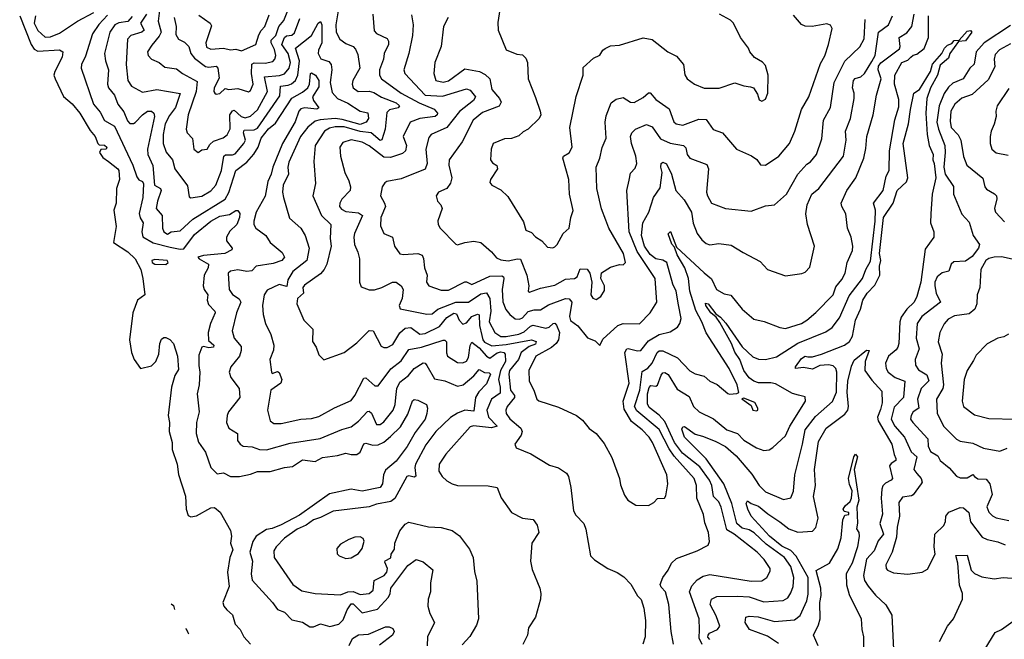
# Model space of a CAD drawing. Extents: x 1468344 to 1613994, y 525695 to 643861.
# Tile 68 of 256: x 1469974 to 1475441, y 630301 to 633744. Entities that reach past the tile are written whole.
import ezdxf

# ---------------------------------------------------------------- set-up
doc = ezdxf.new("R2010")
doc.units = 0

msp = doc.modelspace()

# ---------------------------------------------------------------- linework, layer by layer
at = {"layer": '0CON10XD'}
for points in [[(1471746.2, 633815), (1471728.6, 633715), (1471731.5, 633675), (1471751.1, 633635), (1471785, 633611.5), (1471825, 633595.6), (1471839.3, 633579.3), (1471851.2, 633551.2), (1471861.6, 633475), (1471823.9, 633405), (1471820, 633385), (1471825.4, 633365), (1471853.8, 633345), (1471915, 633347), (1471940.3, 633339.7), (1471983.4, 633313.4), (1472065, 633280.9), (1472082.7, 633265), (1472075.2, 633254.8), (1472027.3, 633242.7), (1472012.3, 633227.7), (1472003.3, 633135), (1471985, 633075.6), (1471975, 633073.2), (1471925, 633115.2), (1471865, 633121.7), (1471775, 633148.9), (1471725, 633149.1), (1471695, 633141.8), (1471665.9, 633125), (1471615.3, 633045), (1471606.9, 632955), (1471616.9, 632833.1), (1471601.5, 632765), (1471649.4, 632655), (1471701.3, 632605), (1471697.4, 632527.4), (1471703.3, 632485), (1471678.8, 632385), (1471664.5, 632355), (1471645, 632332.5), (1471555, 632268.5), (1471546.9, 632255), (1471549.1, 632225), (1471516.9, 632195), (1471513.3, 632165), (1471551.4, 632075), (1471601.2, 632025), (1471600, 631955), (1471620, 631925), (1471635, 631882.5), (1471663, 631853), (1471775, 631895.4), (1471845, 631947.9), (1471915, 632017.1), (1471936.5, 632015), (1471980.2, 631930.2), (1471995, 631921.5), (1472015, 631921.5), (1472045, 631939.6), (1472085, 632004), (1472115, 632029.5), (1472145, 632032.9), (1472195, 631995.6), (1472225, 631999.5), (1472305, 632039.3), (1472345, 632090), (1472385, 632113.6), (1472400, 632110), (1472414.2, 632074.2), (1472435, 632051.5), (1472455, 632060), (1472485, 632093.9), (1472515, 632107.5), (1472524.6, 632104.6), (1472527.2, 632045), (1472540.4, 631989.6), (1472545.4, 631965), (1472555, 631951.3), (1472595, 631931.7), (1472675, 631939.8), (1472815, 631965.2), (1472840.9, 631955), (1472838.3, 631941.7), (1472801.8, 631928.2), (1472757.9, 631895), (1472743, 631855), (1472693, 631795), (1472690.2, 631775), (1472699.6, 631685), (1472720.8, 631655), (1472721, 631645), (1472680.5, 631595), (1472673.2, 631575), (1472674.1, 631555), (1472695.2, 631525.2), (1472757.1, 631475), (1472764, 631455), (1472758, 631435), (1472723.8, 631385), (1472730, 631365), (1472811.2, 631331.2), (1472915, 631269.2), (1472965, 631253.8), (1473010, 631225), (1473021.2, 631205), (1473034.2, 631145), (1473048.1, 631015), (1473061.7, 630991.7), (1473106, 630945), (1473117.7, 630912.3), (1473143.8, 630765), (1473165, 630742.5), (1473238.8, 630695), (1473291.5, 630671.5), (1473327.5, 630647.5), (1473367.3, 630607.3), (1473405, 630543.3), (1473425, 630522.5), (1473439.4, 630475), (1473449.4, 630405), (1473445.8, 630315), (1473433.8, 630275)], [(1472644.3, 633825), (1472628.3, 633728.3), (1472630, 633685), (1472675, 633576), (1472735, 633551.9), (1472765, 633548.8), (1472785, 633530), (1472794.3, 633505), (1472796.9, 633415), (1472838, 633312), (1472864.3, 633235), (1472867.1, 633215), (1472858.8, 633195), (1472798, 633135), (1472769.3, 633120.7), (1472745, 633097.8), (1472705, 633084.2), (1472665, 633081.4), (1472602, 633055), (1472592.5, 633025), (1472588.9, 632965), (1472598.6, 632948.6), (1472623, 632933), (1472627.5, 632915), (1472588.1, 632855), (1472585, 632840), (1472595, 632824), (1472645, 632798.8), (1472685, 632762), (1472771.3, 632621.3), (1472784.3, 632574.3), (1472815, 632561.2), (1472837.5, 632537.5), (1472872.5, 632515), (1472905, 632480), (1472934, 632476)], [(1469974.1, 633765), (1470037.8, 633605), (1470055, 633580.5), (1470075, 633568.1), (1470195.5, 633575.5), (1470214, 633565), (1470210.5, 633535), (1470168.5, 633455), (1470164.5, 633435), (1470170.5, 633415), (1470216.9, 633316.9), (1470265, 633275.5), (1470307.9, 633225), (1470365, 633128.5), (1470393.8, 633095), (1470407.8, 633055), (1470415, 633047.8), (1470445, 633046.1), (1470457.5, 633035), (1470455, 633024.4), (1470425, 633021.9), (1470417.1, 633005), (1470435, 632978.6), (1470467.1, 632955)], [(1470061.1, 633765), (1470054.8, 633725), (1470074.3, 633684.3), (1470115, 633646.9), (1470145, 633647.7), (1470195, 633669.6), (1470295, 633734.8), (1470385, 633783.6)], [(1470461, 633769), (1470413.9, 633716.1), (1470378.5, 633665), (1470338.7, 633541.3), (1470316.6, 633495), (1470316, 633475), (1470383.4, 633275), (1470420.5, 633230.5), (1470445, 633183.6), (1470501.3, 633151.3), (1470603.1, 632935), (1470625, 632871.2), (1470635, 632853.8), (1470655, 632843.8), (1470660.9, 632830.9), (1470657.4, 632755), (1470637.1, 632667.1), (1470642.3, 632642.3), (1470659.2, 632615), (1470652.1, 632565), (1470657, 632537), (1470715, 632504.4), (1470809.9, 632480.1), (1470865, 632468.5), (1470885, 632470.9), (1470945, 632550.5), (1471035, 632624.7), (1471085, 632652.8), (1471138.2, 632661.8), (1471175, 632683.3), (1471185, 632683.3), (1471196.1, 632666.1), (1471195, 632643.8), (1471179.1, 632605), (1471140.5, 632569.5), (1471121.5, 632535), (1471121.4, 632515), (1471153.8, 632475), (1471151.2, 632465), (1471113.3, 632445), (1470995, 632434.1), (1470963.8, 632425), (1470970.8, 632415), (1471022.7, 632385), (1471020.8, 632365), (1470997.5, 632325), (1470993.5, 632265), (1470998.9, 632245), (1471018.7, 632215), (1471015.8, 632185), (1471021.7, 632161.7), (1471057.3, 632125), (1471060, 632115), (1471033.4, 632055), (1471020.3, 632005), (1471021.4, 631961.4), (1471052.5, 631935), (1471049.5, 631925), (1471025, 631919.8), (1470995, 631927.9), (1470985, 631924.3), (1470969.2, 631880.7), (1470968, 631822)], [(1470598.7, 633761.3), (1470575, 633733.2), (1470525, 633725.8), (1470503.1, 633715), (1470474.3, 633675), (1470444.2, 633555), (1470449.8, 633515), (1470467.6, 633465), (1470461.6, 633385), (1470467.8, 633365), (1470500, 633325), (1470519.4, 633275), (1470551.9, 633231.9), (1470572.2, 633182.2), (1470585, 633167.8), (1470605, 633166.5), (1470615, 633172.2), (1470655, 633215.4), (1470684.2, 633235), (1470705, 633234.6), (1470719.6, 633225), (1470721.6, 633205), (1470683.9, 633025), (1470685.2, 632995), (1470713.5, 632933.5), (1470723, 632825), (1470756.2, 632806.2), (1470760.4, 632795), (1470738.6, 632735), (1470731.5, 632695), (1470765.8, 632655), (1470766.1, 632586.1), (1470773.5, 632565), (1470795, 632552.5), (1470815.9, 632565.9), (1470865, 632570.5), (1470934.6, 632635.4), (1471115, 632745.8), (1471135, 632783.5), (1471174.2, 632905.8), (1471235, 632952.9), (1471273.1, 632996.9), (1471297.6, 633035), (1471314.8, 633085), (1471355, 633136.4), (1471395, 633169.7), (1471485, 633307.5), (1471545, 633340.8), (1471573, 633365), (1471583.9, 633385), (1471588.5, 633445), (1471595, 633448.6), (1471615.9, 633435), (1471634.8, 633405), (1471635, 633371.2), (1471600.6, 633315), (1471606, 633295), (1471635.6, 633254.4), (1471623.3, 633246.7), (1471556.6, 633253.4), (1471535, 633248.9), (1471523.7, 633236.3), (1471503, 633177), (1471433.7, 633056.3), (1471378.8, 632925), (1471369.8, 632885), (1471352.3, 632845), (1471336.9, 632763.1), (1471286.3, 632673.7), (1471273.5, 632625), (1471274.2, 632605), (1471284.7, 632585), (1471340, 632545), (1471365.6, 632505), (1471430.8, 632450.8), (1471444.6, 632425), (1471428.8, 632405), (1471381.3, 632388.7), (1471286.2, 632375), (1471262, 632348), (1471234.8, 632345.2), (1471185, 632353.6), (1471145, 632347.1), (1471131.8, 632335), (1471136.4, 632245), (1471155, 632216.9), (1471193, 632193), (1471202.2, 632175), (1471178.4, 632115), (1471153.8, 632015), (1471165.5, 631975), (1471202.9, 631927.1), (1471203.6, 631905), (1471194.5, 631875), (1471146.5, 631815), (1471136.9, 631785), (1471145.6, 631755), (1471191.9, 631695), (1471196.7, 631645), (1471133.6, 631565), (1471125.5, 631545), (1471123.1, 631505), (1471135.5, 631475), (1471182.7, 631445), (1471183.8, 631405), (1471197.5, 631385), (1471215, 631374.5), (1471265, 631370.5), (1471305, 631355.4), (1471345, 631353.2), (1471475, 631391.8), (1471642.4, 631417.6), (1471762.4, 631467.6), (1471815, 631481.3), (1471855, 631513.1), (1471905, 631566.5), (1471915, 631567.8), (1471928, 631558), (1471954.2, 631494.2), (1471975, 631493.8), (1471995, 631508.8), (1472048.1, 631575), (1472059.5, 631605), (1472061.6, 631645), (1472068.3, 631695), (1472085, 631729.1), (1472133.4, 631766.6), (1472165, 631805.3), (1472215, 631837.3), (1472225, 631835.6), (1472235, 631821.5), (1472277.6, 631747.6), (1472335, 631736.5), (1472405, 631707.5), (1472435.6, 631714.4), (1472495.9, 631764.1), (1472525, 631800.8), (1472555, 631783.2), (1472581.4, 631781.4), (1472588.1, 631775), (1472565, 631720.9), (1472523.5, 631676.5), (1472504.5, 631645), (1472495, 631569.6), (1472445, 631573.6), (1472405, 631557.8), (1472366.4, 631533.6), (1472284.9, 631455.1), (1472228.6, 631381.4), (1472172, 631275), (1472167.9, 631255), (1472172.6, 631207.4), (1472165, 631201.8), (1472135, 631209.1), (1472124.2, 631205.7), (1472078.8, 631125), (1472056.4, 631083.6), (1472035, 631067.3), (1471955, 631052.4), (1471915, 631036.8), (1471715, 631012.3), (1471645, 630977.2), (1471605, 630965.3), (1471565, 630935.3), (1471515, 630913.1), (1471445, 630863.5), (1471397.8, 630815), (1471385, 630792.5), (1471387.8, 630755), (1471490, 630605), (1471540.5, 630570.5), (1471615, 630556.2), (1471755, 630548.8), (1471795.7, 630564.3), (1471825, 630567.6), (1471865, 630550.8), (1471915, 630555.4), (1471936.2, 630575), (1471941.3, 630628.7), (1471998.2, 630655), (1472012.9, 630675), (1472016.7, 630695), (1472001.1, 630728.9), (1472002.9, 630737.1), (1472035.5, 630754.5), (1472036.2, 630775), (1472055, 630801.9), (1472057.2, 630835), (1472085.4, 630904.6), (1472115, 630940.8), (1472135, 630951.9), (1472244.3, 630925.7), (1472315, 630921.8), (1472375, 630906.2), (1472416.5, 630876.5), (1472471.6, 630801.6), (1472492.3, 630755), (1472498.7, 630678.7), (1472512.2, 630625), (1472520.8, 630415), (1472510.4, 630379.6), (1472473.5, 630316.5), (1472430.2, 630269.8)], [(1470678.9, 633775), (1470645.2, 633725), (1470664.7, 633685), (1470651.5, 633675), (1470590.6, 633655), (1470573.2, 633635), (1470565.2, 633495), (1470574, 633405), (1470594.2, 633374.3), (1470655, 633340.8), (1470735.6, 633355.6), (1470865.5, 633334.5), (1470839.3, 633255), (1470805, 633211.8), (1470781.7, 633165), (1470770.9, 633105), (1470770.5, 633055), (1470787.3, 633007.3), (1470821.8, 632965), (1470835, 632914.2), (1470905, 632821.2), (1470915, 632758.8), (1470925, 632754.4), (1470985, 632762.8), (1471035, 632793.4), (1471063.2, 632825), (1471094.4, 632905), (1471107.3, 632985), (1471117.6, 632992.4), (1471155, 632992.4), (1471170.8, 632999.2), (1471218.6, 633055), (1471227.6, 633075), (1471217.4, 633115), (1471220.6, 633129.4), (1471275, 633131.4), (1471295, 633140.5), (1471419.2, 633320.8), (1471421.8, 633375), (1471465, 633379.9), (1471482.4, 633387.6), (1471505, 633406.6), (1471517.8, 633435), (1471526.8, 633515), (1471506.2, 633585), (1471594.4, 633655.6), (1471631.8, 633725), (1471645, 633732.9), (1471651.2, 633715), (1471651.8, 633615), (1471632.9, 633575), (1471630.3, 633555), (1471645.2, 633525.3), (1471690.9, 633510.9), (1471704, 633495), (1471706.4, 633465), (1471698.1, 633395), (1471709.1, 633339.1), (1471739.4, 633305), (1471795, 633280.7), (1471865, 633235.4), (1471906.8, 633226.8), (1471910.8, 633195), (1471898.6, 633175), (1471865, 633162.2), (1471765, 633189.7), (1471725.4, 633194.6), (1471642.5, 633187.5), (1471615, 633179), (1471574.1, 633145.9), (1471533.7, 633095), (1471468.7, 632951.3), (1471462.4, 632925), (1471466.7, 632885), (1471436.6, 632825), (1471432.9, 632785), (1471438, 632755), (1471471.7, 632641.7), (1471534.5, 632585), (1471559.5, 632545), (1471581.1, 632475), (1471568.9, 632405), (1471490.5, 632345), (1471462.1, 632297.9), (1471458, 632262), (1471415, 632271.7), (1471348.4, 632241.6), (1471330.5, 632215), (1471322.3, 632155), (1471325.5, 632105), (1471338.2, 632055), (1471368.9, 631995), (1471384.7, 631934.7), (1471383, 631907), (1471363.7, 631855), (1471372.5, 631785), (1471375, 631778.8), (1471405, 631790), (1471414.1, 631784.1), (1471430, 631745), (1471424.3, 631725), (1471368.2, 631685), (1471350.2, 631575), (1471363.9, 631515), (1471385, 631500.8), (1471425, 631500.9), (1471535, 631524.6), (1471595, 631528.2), (1471635, 631538.2), (1471722.3, 631587.7), (1471815, 631628.1), (1471835.5, 631655), (1471885, 631751.2), (1471895, 631754.2), (1471945, 631709.5), (1471965, 631709.5), (1472035, 631804.7), (1472091.4, 631848.6), (1472135, 631910.9), (1472205, 631924.5), (1472325, 631962.7), (1472335, 631962.5), (1472343.9, 631953.9), (1472343.6, 631893.6), (1472349.1, 631875), (1472405, 631838.2), (1472435, 631837.5), (1472455, 631845.6), (1472465, 631867.5), (1472475, 631932.9), (1472485, 631951.5), (1472525, 631919.7), (1472565, 631874.7), (1472585, 631864), (1472625, 631892.6), (1472645, 631898.7), (1472662.3, 631895), (1472670.2, 631885), (1472671.1, 631845), (1472643.3, 631795), (1472631.9, 631745), (1472641.7, 631701.7), (1472640.8, 631669.2), (1472593.5, 631635), (1472567.4, 631575), (1472576.1, 631535), (1472625.4, 631485), (1472593.7, 631476.3), (1472493.6, 631486.4), (1472475, 631481.5), (1472339.3, 631330.7), (1472302.5, 631275), (1472300.8, 631235), (1472320, 631205), (1472345, 631182.5), (1472375, 631164.3), (1472405, 631155.7), (1472575, 631154.4), (1472624.2, 631144.2), (1472647.3, 631087.3), (1472704, 631005), (1472765, 630974), (1472825, 630966.2), (1472846.9, 630935), (1472855.6, 630895), (1472817.1, 630835), (1472810.4, 630735), (1472819.1, 630689.1), (1472862.2, 630585), (1472867.8, 630555), (1472865.6, 630525), (1472838, 630425), (1472798.8, 630365), (1472793.8, 630325), (1472768.3, 630271.7)], [(1470749.5, 633795), (1470743.1, 633735), (1470759, 633675), (1470748, 633652), (1470707.2, 633602.8), (1470683.4, 633565), (1470687.2, 633545), (1470705, 633524.7), (1470748.8, 633505), (1470779.2, 633479.2), (1470845, 633470.4), (1470877.1, 633445), (1470960, 633400), (1470954.5, 633345), (1470910, 633215), (1470897.9, 633135), (1470903.1, 633115), (1470933.8, 633083.8), (1470940.6, 633025), (1470965, 633005.6), (1470985, 633020.5), (1471015, 633023.8), (1471030.1, 633049.9), (1471050.8, 633069.2), (1471103.3, 633086.7), (1471126.1, 633103.9), (1471141.9, 633138.1), (1471141, 633215), (1471155, 633237.1), (1471165, 633241.8), (1471203.8, 633205), (1471225, 633199.3), (1471255, 633207.4), (1471295, 633243.1), (1471350.4, 633345), (1471333.8, 633426.2), (1471417.1, 633432.9), (1471445, 633442.3), (1471470.2, 633475), (1471477.2, 633505), (1471465.1, 633555), (1471428.7, 633605), (1471443.6, 633645), (1471455, 633653.7), (1471485, 633657.5), (1471499.7, 633670.3), (1471529.4, 633750.6)], [(1470831.7, 633755), (1470841.9, 633705), (1470841, 633661), (1470855, 633636.4), (1470888.8, 633618.8), (1470912.5, 633595), (1470924.1, 633555), (1470945, 633530.4), (1471005, 633483.9), (1471025, 633480), (1471065, 633485.3), (1471073.8, 633475), (1471081.2, 633418.8), (1471054.4, 633364.4), (1471052.5, 633345), (1471058, 633335), (1471065, 633330.6), (1471085, 633333.6), (1471115, 633360.6), (1471135.7, 633355.7), (1471185, 633361), (1471245, 633343.1), (1471255, 633349.4), (1471269.4, 633385), (1471260.6, 633445), (1471263.2, 633496.8), (1471275, 633504.8), (1471337.5, 633502.5), (1471378.7, 633511.3), (1471390.3, 633525), (1471395.7, 633544.3), (1471388.6, 633578.6), (1471370.7, 633615), (1471370.9, 633629.1), (1471395.9, 633655), (1471413.5, 633706.5), (1471440.4, 633739.6), (1471462.6, 633795)], [(1470968.1, 633768.1), (1471032.5, 633725), (1471039.3, 633709.3), (1471007.7, 633615), (1471011.3, 633591.3), (1471035, 633579.3), (1471105, 633585.7), (1471145, 633576.7), (1471175, 633580), (1471205, 633570), (1471284.8, 633605.3), (1471301, 633659), (1471315, 633683.4), (1471334.4, 633705.6), (1471359.2, 633770.8)], [(1471935.5, 633775), (1471941.5, 633681.5), (1471955, 633666.4), (1472015, 633640), (1472022.5, 633625), (1472022.1, 633605), (1471996.9, 633555), (1471993.8, 633525), (1471971.1, 633465), (1471971.2, 633435), (1471982.8, 633415), (1472092, 633335), (1472191.5, 633281.5), (1472276, 633246), (1472294.5, 633225), (1472292.7, 633215), (1472280.8, 633205), (1472195, 633195.2), (1472141.8, 633175), (1472102.4, 633095), (1472121, 633045), (1472115.7, 633014.3), (1472099.8, 633000.2), (1472032.3, 632977.7), (1471995, 632979.2), (1471915, 633043), (1471875, 633062.5), (1471814.3, 633075.7), (1471768.1, 633061.9), (1471750.8, 633035), (1471754.6, 632985), (1471778.8, 632895), (1471800.8, 632849.2), (1471810.8, 632815), (1471808.8, 632795), (1471763.2, 632746.8), (1471751.8, 632725), (1471750.4, 632705), (1471760.8, 632690.8), (1471785, 632677.4), (1471855, 632670.7), (1471876.9, 632655), (1471833.3, 632555), (1471830, 632535), (1471833.1, 632495), (1471852.2, 632452.2), (1471860, 632415), (1471860.8, 632285), (1471870.3, 632260.3), (1471915, 632242.5), (1471943.2, 632243.2), (1471985, 632256.2), (1472044, 632286), (1472065, 632285.4), (1472091.8, 632265), (1472102.7, 632245), (1472097.1, 632195), (1472081.8, 632155), (1472087, 632137), (1472235, 632107.9), (1472265, 632110), (1472295.4, 632134.6), (1472395, 632175.1), (1472465, 632175.2), (1472535, 632219.7), (1472565, 632226.9), (1472585.2, 632195), (1472590.6, 632125), (1472579.7, 632065), (1472612.9, 632005), (1472645, 631984), (1472675, 631982.8), (1472745, 631997.4), (1472775, 632009.6), (1472809.3, 632040.7), (1472825, 632046.8), (1472895, 632030), (1472914.4, 632035.6), (1472935, 632055.5), (1472945, 632057.5), (1472955, 632045.6), (1472971.2, 632005), (1472964.8, 631965), (1472952.6, 631945), (1472926.9, 631923.1), (1472840.4, 631875), (1472800.6, 631795), (1472802.9, 631735), (1472829.4, 631685), (1472845.7, 631635.7), (1472855.7, 631625.7), (1472965, 631590), (1473065, 631544.3), (1473098.9, 631518.9), (1473135, 631472), (1473175, 631444), (1473219.5, 631389.5), (1473261.9, 631311.9), (1473304.3, 631195), (1473308.9, 631158.9)], [(1472150, 633770), (1472158, 633715), (1472154.2, 633655.8), (1472134.1, 633555.9), (1472107.5, 633465), (1472112.5, 633445), (1472225, 633324.6), (1472320.8, 633319.2), (1472455, 633360), (1472475, 633351.8), (1472504.5, 633315), (1472493.5, 633295), (1472415, 633234), (1472345, 633144), (1472259.2, 633105), (1472245, 633090), (1472229.3, 633025), (1472236.9, 632945), (1472226, 632914), (1472091.2, 632858.8), (1472013.3, 632845), (1472001.8, 632838.2), (1471987.1, 632815), (1471976.9, 632765), (1472000, 632725), (1472004.5, 632705), (1471979.3, 632645), (1471977.8, 632597.8), (1471995.5, 632555), (1472044.6, 632534.6), (1472055.7, 632485), (1472085, 632442.9), (1472105, 632438.9), (1472185, 632445.4), (1472208.1, 632435), (1472216.9, 632416.9), (1472221.7, 632365), (1472236, 632325), (1472233.1, 632285), (1472244.7, 632264.7), (1472315, 632241.2), (1472355, 632240.7), (1472445, 632286.4), (1472455, 632287.5), (1472485, 632272.9), (1472585, 632318.9), (1472650.5, 632320.5), (1472659.5, 632315), (1472662, 632305), (1472652.1, 632245), (1472655.7, 632175.7), (1472673.1, 632133.1), (1472695, 632106.5), (1472725, 632082.3), (1472749.3, 632080.7), (1472765, 632087.9), (1472796.9, 632123.1), (1472831.1, 632131.1), (1472865, 632131.2), (1472909.9, 632160.1), (1473004, 632194), (1473025, 632192.8), (1473039.3, 632175), (1473027.2, 632095), (1473032.9, 632072.9), (1473072.8, 632042.8), (1473125.7, 631975.7), (1473169.7, 631959.7), (1473195, 631933.3), (1473211.5, 631968.5), (1473295.2, 632044.8), (1473324.2, 632055.7), (1473415, 632053.8), (1473474.4, 632115), (1473512, 632175), (1473501.9, 632305), (1473403.1, 632455), (1473357.1, 632565), (1473344.6, 632795), (1473358, 632852), (1473365, 632891.2), (1473391.8, 632918.2), (1473400.4, 632945), (1473395.3, 632985), (1473370, 633055), (1473364.6, 633095.4), (1473373.1, 633115), (1473392.5, 633135), (1473455, 633161.1), (1473485, 633148.6), (1473532.1, 633082.1), (1473585, 633056.8), (1473658.8, 633045), (1473672.4, 633032.4), (1473679.2, 632995), (1473693.8, 632975), (1473788.9, 632938.9), (1473799.2, 632915), (1473787.5, 632785), (1473792.2, 632765), (1473815, 632724.3), (1473892.5, 632695), (1474035, 632680.6), (1474115, 632708.6), (1474165, 632715.7), (1474230.5, 632775), (1474295, 632885.6), (1474345, 632940.5), (1474365, 632953.5)], [(1472353.5, 633755), (1472327.5, 633705), (1472314.2, 633594.2), (1472279.1, 633505), (1472273.5, 633445), (1472285.4, 633405.4), (1472325, 633395.9), (1472355, 633403.4), (1472445, 633471.1), (1472526.4, 633456.4), (1472559.1, 633439.1), (1472583.6, 633415), (1472595.3, 633355), (1472638.7, 633305), (1472646.4, 633285), (1472636.8, 633263.2), (1472542.8, 633227.2), (1472490.9, 633185), (1472431.2, 633065), (1472358.5, 632965), (1472356.7, 632935), (1472373.6, 632865), (1472366.4, 632835), (1472345, 632805.7), (1472299.2, 632785), (1472286.9, 632765), (1472292.9, 632735), (1472312, 632715), (1472320, 632695), (1472295.7, 632625.7), (1472297.5, 632605), (1472308.6, 632585), (1472395, 632496), (1472405, 632492), (1472446, 632506), (1472495, 632513.5), (1472535, 632505.5), (1472594.1, 632454.1), (1472620.5, 632420.5), (1472645, 632408.9), (1472686.6, 632403.4), (1472737.5, 632415), (1472755, 632413.3), (1472790.4, 632325), (1472800, 632265), (1472796.2, 632236.2), (1472805, 632230), (1472865, 632252.5), (1472945, 632268.5), (1473005, 632302.9), (1473055, 632305.5), (1473068.9, 632315), (1473085, 632360), (1473125, 632357.1), (1473139.1, 632335), (1473150.9, 632285), (1473144.7, 632215), (1473156.5, 632196.5), (1473175, 632190), (1473200.5, 632205), (1473221.7, 632238.3), (1473221.2, 632265), (1473201.4, 632305), (1473205, 632336.7), (1473255, 632368.8), (1473305, 632383.8), (1473325, 632380.8), (1473337.8, 632395), (1473326.9, 632445), (1473245.4, 632585), (1473229.1, 632629.1), (1473205, 632693.3), (1473177.9, 632805), (1473174.5, 632925), (1473194.5, 632975), (1473207.3, 633032.7), (1473229.5, 633085), (1473224.1, 633175), (1473230.4, 633209.6), (1473258.3, 633281.7), (1473285, 633301.9), (1473325, 633311.1), (1473365, 633284.6), (1473385, 633283.2), (1473435, 633310.8), (1473465, 633336.9), (1473475, 633337.2), (1473505, 633301.1), (1473579.1, 633249.1), (1473606.4, 633176.4), (1473618, 633165), (1473655, 633158.2), (1473745, 633190.3), (1473785, 633189.7), (1473825, 633134.5), (1473875.3, 633115.3), (1473954.2, 633025), (1474037.6, 632987.6), (1474067.2, 632967.2), (1474087, 632937), (1474115, 632935.6), (1474188.6, 632985), (1474247.3, 633055), (1474277.3, 633125), (1474314.6, 633245), (1474355.5, 633315), (1474419.8, 633500.2), (1474445, 633543.8), (1474465.4, 633605), (1474484.2, 633695), (1474475, 633713.8), (1474455, 633721.2), (1474373.8, 633706.2), (1474335, 633707.9), (1474315, 633716.5), (1474269.5, 633769.5)], [(1472934, 632476), (1472945, 632482), (1472958.8, 632495), (1472991.2, 632555), (1473024, 632585), (1473033.2, 632645), (1473046.3, 632683.7), (1473026.7, 632775), (1473022.2, 632855), (1472989.2, 632975), (1472993.3, 632985), (1473025, 633003.3), (1473041.1, 633035), (1473028.6, 633145), (1473063.4, 633316.6), (1473102.5, 633435), (1473102.4, 633477.6), (1473160.5, 633529.5), (1473194.2, 633545.8), (1473212, 633575), (1473225, 633584), (1473255, 633598), (1473305, 633602.5), (1473435, 633643.8), (1473485, 633633.3), (1473573.3, 633565), (1473620.7, 633540.7), (1473660, 633495), (1473667.7, 633437.7), (1473680, 633415), (1473720, 633385), (1473775, 633363.1), (1473857.4, 633362.6), (1473945, 633393.8), (1473995, 633376.2), (1474031.2, 633371.2), (1474047.5, 633365), (1474069.5, 633329.5), (1474079.3, 633299.3), (1474095, 633291.2), (1474115, 633302.5), (1474128, 633335), (1474128.8, 633435), (1474115, 633490), (1474098.3, 633508.3), (1474054.1, 633534.1), (1474027.5, 633565), (1474020, 633585), (1473976.7, 633645), (1473937.5, 633725), (1473920.7, 633740.7), (1473860, 633775)], [(1473308.9, 631158.9), (1473332.1, 631102.1), (1473351.2, 631075), (1473395, 631046.7), (1473465, 631043.8), (1473495, 631061.2), (1473515, 631083.3), (1473553.8, 631086.2), (1473560.8, 631099.2), (1473572.2, 631165), (1473566.4, 631215), (1473488.1, 631395), (1473469.3, 631425), (1473430, 631465), (1473370.4, 631510.4), (1473329.6, 631579.6), (1473324.8, 631625), (1473358.4, 631725), (1473334.7, 631895), (1473344.4, 631915), (1473352.4, 631917.6), (1473405, 631903.7), (1473423.5, 631906.5), (1473465, 631959), (1473525, 631995.2), (1473585, 632008.8), (1473625.3, 632034.7), (1473640, 632055), (1473647.2, 632082.8), (1473631.3, 632158.7), (1473618, 632235), (1473600.3, 632275), (1473566.1, 632395), (1473545, 632408.5), (1473505, 632415.9), (1473475, 632438.6), (1473443.1, 632485), (1473425.6, 632544.4), (1473434.1, 632615.9), (1473467.5, 632675), (1473492.9, 632755), (1473530.7, 632809.3), (1473540.3, 632895), (1473532.9, 632925), (1473535, 632945.3), (1473545, 632952.1), (1473565, 632943.6), (1473592.4, 632885), (1473617.8, 632795), (1473663.3, 632743.3), (1473703.8, 632673.8), (1473713.3, 632613.3), (1473735.4, 632555), (1473761.3, 632521.3), (1473785, 632500), (1473805, 632493.1), (1473855, 632500), (1473925, 632490.9), (1473990.8, 632450.8), (1474085, 632400), (1474126.3, 632356.3), (1474225, 632320), (1474317.3, 632332.7), (1474335, 632341.2), (1474360.5, 632369.5), (1474386.7, 632485), (1474348.2, 632605), (1474339.2, 632665), (1474345.8, 632715), (1474371.6, 632775), (1474411.2, 632805), (1474548.2, 632985), (1474562.8, 633075), (1474559.1, 633125), (1474587.2, 633195), (1474607.2, 633305), (1474607.2, 633335), (1474598.5, 633365), (1474603.9, 633406.1), (1474612.8, 633417.2), (1474643.6, 633426.4), (1474665, 633444.6), (1474705, 633511.8), (1474723.3, 633545), (1474742.3, 633675), (1474796.8, 633715), (1474820.8, 633765)], [(1473603.8, 630275), (1473591.2, 630345), (1473577.5, 630495), (1473558.8, 630565), (1473535, 630590), (1473530.8, 630605), (1473544.4, 630645), (1473575, 630685.8), (1473592.9, 630725), (1473620.5, 630749.5), (1473735, 630793.3), (1473796, 630825), (1473804.2, 630845), (1473798.9, 630895), (1473777.8, 630947.8), (1473770, 630995), (1473733.2, 631085), (1473731.8, 631155), (1473718.9, 631195), (1473607.8, 631317.8), (1473579.9, 631359.9), (1473525, 631467.5), (1473401, 631571), (1473388.1, 631595), (1473416.2, 631685), (1473430.5, 631789.5), (1473461.9, 631808.1), (1473485, 631836.3), (1473513.1, 631895), (1473525, 631903.2), (1473545, 631904.7), (1473625.4, 631865), (1473695, 631793.3), (1473725, 631775.5), (1473775, 631762.5), (1473805, 631735.7), (1473846.4, 631716.4), (1473905, 631667.1), (1473915, 631662.9), (1473955, 631666.7), (1473966.7, 631673.3), (1473957.8, 631715), (1473912.3, 631805), (1473785, 632003.5), (1473761.7, 632065), (1473727.9, 632127.9), (1473694.8, 632235), (1473686.6, 632305), (1473667, 632365), (1473625, 632437.9), (1473609.3, 632479.3), (1473595, 632496), (1473575, 632553.3), (1473586.6, 632566.6), (1473620.5, 632480.5), (1473775, 632336.4), (1473814.7, 632304.7), (1473843.3, 632245), (1473885, 632221.1), (1473922.7, 632212.7), (1473985, 632135.7), (1474049.3, 632079.3), (1474107.3, 632067.3), (1474193.6, 632033.6), (1474225, 632027.9), (1474314.2, 632055.8), (1474345, 632074.6), (1474395, 632116), (1474490.7, 632215), (1474505, 632259.5), (1474539.4, 632300.6), (1474557.8, 632335), (1474568.9, 632395), (1474598.4, 632461.6), (1474599.2, 632485), (1474591.1, 632535), (1474569.5, 632585), (1474560.6, 632665), (1474538.6, 632705), (1474534.4, 632725), (1474565.6, 632795), (1474616.5, 632865), (1474661.6, 632975), (1474672.3, 633027.7), (1474676.6, 633095), (1474712.5, 633215), (1474730.4, 633325), (1474757.5, 633415), (1474740.6, 633465), (1474742.9, 633485), (1474755.5, 633504.5), (1474858.2, 633581.8), (1474862, 633595), (1474856.7, 633645), (1474900.1, 633669.9), (1474927.8, 633705), (1474940.5, 633775)], [(1473748.4, 630355), (1473747.2, 630415), (1473693.3, 630565), (1473705, 630597.8), (1473735, 630631.1), (1473768.3, 630651.7), (1473805, 630661.5), (1474035, 630624.2), (1474095, 630626.2), (1474123.1, 630645), (1474140.6, 630679.4), (1474141.5, 630695), (1474107.5, 630745), (1474068.5, 630785), (1473941.3, 630885), (1473899.7, 630909.7), (1473868.7, 631035), (1473855, 631064.7), (1473826.3, 631095), (1473817.2, 631155), (1473804.5, 631185), (1473749.8, 631259.8), (1473653.8, 631335), (1473608.9, 631395), (1473555, 631510.4), (1473525, 631546.6), (1473469.7, 631589.7), (1473459.3, 631609.3), (1473460, 631665), (1473469.1, 631700.9), (1473478.2, 631711.8), (1473505, 631708.4), (1473515, 631712.9), (1473535, 631769.4), (1473545, 631781.5), (1473555, 631783.6), (1473575, 631771.5), (1473625, 631690.4), (1473690.8, 631650.8), (1473714.6, 631595), (1473746.9, 631565), (1473825.7, 631525.7), (1473900.4, 631465), (1473959.2, 631445), (1473995, 631408.5), (1474065, 631364.6), (1474105, 631350.5), (1474135, 631354.5), (1474155, 631366.7), (1474225, 631431.4), (1474250, 631485), (1474336.7, 631625), (1474335, 631648), (1474298.5, 631658.5), (1474265, 631667.5), (1474171, 631721), (1474145, 631726.5), (1474075, 631725.2), (1474049.4, 631735), (1474025, 631753.7), (1473994, 631795), (1473973.1, 631855), (1473945, 631896.4), (1473925.1, 631945.1), (1473861.3, 632061.3), (1473841.7, 632091.7), (1473811.6, 632115), (1473782.6, 632155), (1473781.2, 632168.8), (1473796.3, 632165), (1473839.2, 632109.2), (1473865, 632091.3), (1473895, 632057.8), (1473985, 631926.1), (1474045, 631870.9), (1474075, 631856.8), (1474115, 631856.4), (1474175, 631870.3), (1474294, 631946), (1474450.3, 632009.7), (1474485.6, 632034.4), (1474525, 632086.7), (1474580.1, 632209.9), (1474654.1, 632305), (1474671.8, 632355), (1474697.4, 632402.6), (1474724.4, 632625), (1474724.7, 632684.7), (1474713.8, 632725), (1474768.9, 632795), (1474785.3, 632874.7), (1474801.2, 632905), (1474803.1, 633015), (1474832, 633188), (1474855, 633260), (1474855, 633301.2), (1474831.2, 633385), (1474833, 633435), (1474872.6, 633505), (1474905, 633519.4), (1474920.8, 633535), (1474933.9, 633546.1), (1474955, 633551.9), (1474995, 633583.4), (1475018.9, 633645), (1475019, 633765)], [(1474365, 632953.5), (1474398.5, 632995), (1474427.6, 633082.4), (1474436.8, 633185), (1474475.9, 633255), (1474495.6, 633394.4), (1474555.9, 633514.1), (1474638, 633592), (1474663.2, 633636.8), (1474668, 633745)], [(1475475, 633710.9), (1475328.3, 633615), (1475283.7, 633565), (1475273.1, 633496.9), (1475249.2, 633475), (1475211.9, 633415), (1475155, 633390.2), (1475130.4, 633369.6), (1475107.3, 633332.7), (1475078.6, 633265), (1475066, 633175), (1475075.1, 633135.1), (1475110.2, 633045), (1475112.5, 633005), (1475104.3, 632925), (1475113.1, 632885), (1475157.8, 632817.8), (1475158.4, 632775), (1475205, 632663.8), (1475245, 632619.2), (1475268.5, 632545), (1475302.9, 632495), (1475297.5, 632475), (1475261.8, 632428.2), (1475225, 632402.7), (1475160.8, 632399.3), (1475146.4, 632385), (1475132.7, 632347.3), (1475095, 632337.3), (1475068.2, 632315), (1475055.3, 632285), (1475055.3, 632265), (1475063.1, 632225), (1475085.7, 632175), (1474982.3, 632095), (1474956.9, 632055), (1474951, 631975), (1474968.4, 631915), (1474945.4, 631855), (1474948.2, 631825), (1474965, 631798.8), (1475010.7, 631770.7), (1475022.2, 631737.8), (1474979.5, 631695), (1474958.9, 631635), (1474965.7, 631585), (1474934.7, 631565), (1474922.7, 631545), (1474920.4, 631525), (1474932.2, 631505), (1475015.2, 631415), (1475017.5, 631375), (1475031.1, 631345), (1475071.2, 631321.2), (1475085, 631294.4), (1475135, 631253.8), (1475175, 631207.5), (1475195, 631199.2), (1475235, 631199.2), (1475265, 631216.2), (1475276, 631205), (1475293.5, 631193.5), (1475340, 631190), (1475360, 631165), (1475373.8, 631105), (1475343.5, 631036.5), (1475355, 631007.5), (1475375, 630986.9), (1475395, 630976.5), (1475465, 630961.1)], [(1473835, 631401.8), (1473891.9, 631371.9), (1473951.2, 631321.2), (1474038.7, 631218.7), (1474080.3, 631155), (1474115, 631120.9), (1474215, 631077.1), (1474255, 631088), (1474271.1, 631125), (1474277.9, 631215), (1474321, 631385), (1474334.4, 631465), (1474391.7, 631538.3), (1474487.3, 631622.7), (1474508.9, 631675), (1474510, 631785), (1474505.2, 631805.2), (1474489.8, 631819.8), (1474465, 631825.7), (1474417.1, 631822.9), (1474375, 631801.9), (1474325, 631811.1), (1474282, 631805), (1474281.1, 631815), (1474315, 631861.5), (1474335, 631873.9), (1474350.7, 631870.7), (1474375, 631870), (1474425, 631885.4), (1474554.3, 631935), (1474580.4, 631955), (1474598.7, 631985), (1474614.8, 632075), (1474641.6, 632135), (1474654.4, 632185), (1474678.7, 632225), (1474721, 632269), (1474749.5, 632325), (1474747.3, 632375), (1474754.9, 632405), (1474748.2, 632445), (1474769.2, 632645), (1474822.8, 632725), (1474846.6, 632795), (1474896.7, 632843.3), (1474904.4, 632865), (1474880, 633055), (1474909.2, 633165), (1474919.3, 633245), (1474938.9, 633335), (1474969.6, 633355), (1475030.2, 633455), (1475042.5, 633497.5), (1475094.7, 633555), (1475108.6, 633585), (1475125, 633602), (1475148.5, 633611.5), (1475162.3, 633627.7), (1475190, 633630), (1475235, 633679.4), (1475253, 633683), (1475260, 633675), (1475225, 633626.2), (1475187.1, 633622.9), (1475138.9, 633555), (1475130.2, 633529.8), (1475085, 633491.9), (1475070, 633435), (1475030, 633365), (1475011.1, 633305), (1475005.4, 633225), (1475012.2, 633105), (1475023.8, 633045), (1475045.3, 632995), (1475043.1, 632965), (1475051.8, 632945), (1475060, 632865), (1475040.4, 632775), (1475033.6, 632665), (1475031.4, 632615), (1475049.4, 632565), (1475050, 632535), (1475001.1, 632468.9), (1474976.5, 632285), (1474955.4, 632205), (1474939.7, 632175), (1474900, 632135), (1474868.3, 632091.7), (1474860.7, 632065), (1474855.3, 631945.3), (1474849.2, 631925), (1474840.4, 631909.6), (1474797.8, 631875), (1474780.7, 631835), (1474784, 631805), (1474796.4, 631785), (1474835.6, 631755), (1474889.1, 631735), (1474880.8, 631645), (1474828.6, 631591.4), (1474813.3, 631525), (1474832.4, 631485), (1474886.8, 631425), (1474923.6, 631343.6), (1474954.5, 631315), (1474938.2, 631245), (1474955, 631222.2), (1474979.3, 631195), (1474983.7, 631175), (1474979.4, 631165), (1474935, 631104.3), (1474925, 631098), (1474875, 631091.8), (1474855, 631061.2), (1474858.1, 630985), (1474845.9, 630925), (1474842.2, 630867.8), (1474818.9, 630785), (1474782.2, 630715), (1474784.4, 630695), (1474792.5, 630685), (1474825, 630670.6), (1474905, 630663.3), (1474985, 630674.5), (1475015, 630690), (1475056.2, 630775), (1475050.4, 630815), (1475054.5, 630885), (1475105, 630934.4), (1475113.8, 630955), (1475115.4, 630985), (1475132.3, 631007.7), (1475196, 631034), (1475215, 631032.2), (1475243.9, 631005), (1475253.1, 630953.1), (1475318.1, 630868.1), (1475345, 630855.4), (1475405, 630843.4), (1475445, 630825.3)], [(1475475, 633608.8), (1475414.5, 633575.5), (1475390.3, 633549.7), (1475383.9, 633525), (1475387.9, 633482.1), (1475351, 633409), (1475262.1, 633327.9), (1475205, 633307.5), (1475165.2, 633274.8), (1475144.4, 633235.6), (1475139.3, 633180.7), (1475145, 633144.6), (1475183.8, 633103.8), (1475200, 633075), (1475213.4, 632983.4), (1475233.5, 632935), (1475322.3, 632862.3), (1475332.9, 632815), (1475342, 632802), (1475386.8, 632776.8), (1475396.9, 632765), (1475398.5, 632748.5), (1475385.4, 632695), (1475391.1, 632675), (1475441.5, 632621.5)], [(1475465, 633361.8), (1475400.9, 633265), (1475393.6, 633235), (1475395.6, 633205), (1475385, 633163.8), (1475367.1, 633125), (1475361.4, 633095), (1475362.7, 633055), (1475371.8, 633025), (1475394.7, 633004.7), (1475461.3, 632991.3)], [(1470467.1, 632955), (1470518.2, 632915), (1470523.8, 632905), (1470527.3, 632855), (1470512.3, 632805), (1470510, 632725), (1470497.6, 632685), (1470510.2, 632595), (1470494.2, 632505), (1470575, 632453.6), (1470615, 632415.4), (1470645.8, 632355), (1470658.6, 632305), (1470668.1, 632215), (1470628.2, 632185), (1470601.9, 632115), (1470584, 631965), (1470594.8, 631894.8), (1470610, 631855), (1470645, 631806.2), (1470705, 631820.4), (1470730, 631845), (1470747.3, 631885), (1470752.9, 631945), (1470761.7, 631968.3), (1470775, 631978.8), (1470785, 631978.8), (1470806.8, 631966.8), (1470828, 631945), (1470850, 631875), (1470855, 631800), (1470835, 631767.5), (1470817.7, 631702.3), (1470798.9, 631545), (1470805.5, 631505), (1470804.6, 631455), (1470820.4, 631395), (1470821.2, 631355), (1470848.9, 631275), (1470856.5, 631216.5), (1470895, 631096.2), (1470897.9, 631025), (1470909.2, 630989.2), (1470925, 630982.5), (1470955, 630987.5), (1471035, 631032.5), (1471055, 631033.4), (1471087.7, 631007.7), (1471145.2, 630905), (1471150, 630875), (1471144.6, 630834.6), (1471158.1, 630798.1), (1471141.1, 630755), (1471127.6, 630675), (1471137.3, 630595), (1471101.5, 630505), (1471108.1, 630485), (1471125, 630465.7), (1471155, 630438), (1471170, 630385), (1471197.8, 630355), (1471218.1, 630315), (1471255, 630274.2)], [(1470785, 632383.6), (1470797.5, 632395), (1470792, 632405), (1470725, 632411.6), (1470707.8, 632405), (1470709.5, 632395), (1470725, 632385.4), (1470785, 632383.6)], [(1475485, 632413), (1475425.7, 632425.7), (1475384.9, 632425.1), (1475355, 632417.6), (1475337.5, 632405), (1475310.8, 632355), (1475305.6, 632255), (1475290.6, 632215), (1475288.1, 632165), (1475277.8, 632135), (1475245, 632109.1), (1475165, 632098), (1475129.4, 632080.6), (1475106.2, 632053.8), (1475081.8, 632005), (1475074.1, 631954.1), (1475096, 631885), (1475090, 631835), (1475103, 631715), (1475099, 631695), (1475064.1, 631635), (1475067.6, 631557.6), (1475102.5, 631485), (1475175, 631413.8), (1475195, 631402.8), (1475265, 631391.2), (1475325, 631363.3), (1475415, 631345.6), (1475456.9, 631363.1)], [(1475463.9, 631996.1), (1475438.8, 631981.2), (1475405, 631974), (1475345, 631941.9), (1475285, 631880), (1475269.5, 631849.5), (1475235.3, 631794.7), (1475216.9, 631745), (1475207.3, 631625), (1475214, 631594), (1475275, 631547.9), (1475355, 631527.3), (1475505, 631524.6)], [(1474187.8, 630277.8), (1474125, 630318.3), (1474026, 630355), (1474001.4, 630395), (1474005.6, 630424.4), (1474025, 630429.6), (1474074.3, 630425.7), (1474165, 630400.7), (1474275, 630408.6), (1474306.6, 630433.4), (1474345, 630515.5), (1474351.8, 630551.8), (1474351.9, 630645), (1474285, 630763.5), (1474255, 630794.3), (1474205, 630818.1), (1474136.3, 630875), (1474034.6, 630985), (1474015.8, 631024.2), (1474008, 631055), (1474015, 631071.2), (1474035.5, 631055.5), (1474075, 631040.4), (1474127.7, 630997.7), (1474195, 630954.7), (1474244.9, 630914.9), (1474295, 630895.7), (1474375, 630901.1), (1474395, 630922.5), (1474408, 630975), (1474381.4, 631095), (1474391.9, 631155), (1474386.5, 631245), (1474409.3, 631400.7), (1474452.3, 631475), (1474555, 631551.9), (1474571.4, 631575), (1474576.3, 631595), (1474567.3, 631675), (1474571.5, 631735), (1474591.5, 631818.5), (1474607.3, 631852.7), (1474675, 631907.7), (1474690, 631905), (1474667.8, 631845), (1474667, 631795), (1474705, 631741.1), (1474760.4, 631680.4), (1474763.4, 631615), (1474752.4, 631577.6), (1474737, 631535), (1474740.7, 631515), (1474816.8, 631385), (1474828.3, 631328.3), (1474839.1, 631305), (1474837.5, 631295), (1474811.6, 631278.4), (1474803.6, 631265), (1474820.5, 631195), (1474812.5, 631185), (1474780.6, 631169.4), (1474766.7, 631153.3), (1474760.8, 631135), (1474756.2, 631085), (1474763.6, 630996.4), (1474750.2, 630945), (1474769, 630885), (1474741.1, 630848.9), (1474717.8, 630792.2), (1474675, 630746.9), (1474658.1, 630655), (1474665, 630628.1), (1474685, 630595.5), (1474725, 630546.5), (1474782.8, 630492.8), (1474816.5, 630435), (1474825.5, 630245)], [(1470968, 631822), (1470973.3, 631785), (1470971.4, 631715), (1470959.5, 631665), (1470970, 631565), (1470956.6, 631505), (1470954.6, 631445), (1470967.1, 631397.1), (1471005, 631341.2), (1471035.4, 631255.4), (1471070.6, 631220.6), (1471105, 631225.3), (1471145, 631206.2), (1471195, 631205.4), (1471255, 631218.2), (1471295, 631234.2), (1471365, 631233.7), (1471445, 631255.9), (1471488.5, 631261.5), (1471545, 631297.8), (1471615, 631289.5), (1471655, 631310.8), (1471738.1, 631321.9), (1471783.9, 631336.1), (1471815, 631327.9), (1471845, 631328.8), (1471865, 631341.4), (1471885, 631387.5), (1471895, 631391.3), (1471935, 631379.4), (1471965, 631381.1), (1471995, 631396.2), (1472032, 631428), (1472088.4, 631481.6), (1472128.7, 631551.3), (1472155, 631626.2), (1472165, 631634), (1472185, 631630), (1472233.3, 631605), (1472238, 631585), (1472234.3, 631555), (1472224.4, 631525), (1472169.2, 631450.8), (1472125, 631371.8), (1472065, 631290.4), (1472005, 631240.7), (1471993.5, 631215), (1471989.2, 631165), (1471976.2, 631143.8), (1471875, 631124.8), (1471815, 631136.1), (1471695, 631109.7), (1471528.2, 630991.8), (1471425, 630937.6), (1471375, 630916.5), (1471345, 630910.7), (1471286.2, 630873.8), (1471268.7, 630845), (1471251.1, 630785), (1471267, 630735), (1471258.5, 630665), (1471265, 630630), (1471377.8, 630505), (1471405, 630466.9), (1471445, 630451.1), (1471485, 630410), (1471545, 630395.6), (1471585, 630370.8), (1471605, 630370.8), (1471645, 630386.7), (1471696.8, 630373.2), (1471746.2, 630385), (1471770, 630410), (1471792.9, 630465), (1471815, 630498.2), (1471825, 630497.5), (1471875, 630449.1), (1471961.3, 630468.7), (1472021.6, 630535), (1472031.4, 630555), (1472035.4, 630585), (1472128.3, 630711.7), (1472175, 630744.3), (1472215, 630730.8), (1472268, 630688), (1472255.5, 630615), (1472254.6, 630565.4), (1472242.2, 630525), (1472240.8, 630485), (1472250.8, 630445), (1472277.1, 630395), (1472238.9, 630315), (1472236.4, 630265)], [(1474065, 631570), (1474072.5, 631575), (1474072.5, 631585), (1474055, 631616.7), (1473995, 631640), (1473982.5, 631637.5), (1474035, 631600), (1474043.6, 631573.6), (1474065, 631570)], [(1473805, 630299.8), (1473795, 630312.2), (1473795.6, 630325), (1473804.1, 630335.9), (1473848.9, 630355), (1473860.7, 630375), (1473841.1, 630431.1), (1473808.2, 630495), (1473814.5, 630525), (1473845, 630538.7), (1473958.5, 630541.5), (1474025, 630537.2), (1474105, 630509), (1474213.3, 630516.7), (1474238.3, 630531.7), (1474255, 630560), (1474268.4, 630595), (1474272.6, 630645), (1474254.8, 630705), (1474220.2, 630755), (1474119.2, 630829.2), (1474052.7, 630892.7), (1474025, 630910.3), (1473985, 630917.9), (1473955.5, 630945), (1473928.5, 631055), (1473883.2, 631165), (1473785, 631303.4), (1473664.7, 631425), (1473650.6, 631469.4), (1473655, 631482.5), (1473665, 631483.8), (1473725, 631440), (1473765, 631430.4), (1473835, 631401.8)], [(1474406.7, 630265), (1474381.1, 630325), (1474409.3, 630380.7), (1474418, 630415), (1474416.7, 630505), (1474423.6, 630545), (1474422.2, 630585), (1474396.4, 630683.6), (1474469.2, 630725), (1474516.4, 630803.6), (1474534.2, 630865), (1474543.3, 630965), (1474555, 630990), (1474576.7, 630995), (1474576.7, 631005), (1474550.7, 631010.7), (1474546.7, 631025), (1474556.9, 631043.1), (1474585, 631066.9), (1474592, 631085), (1474596.5, 631126.5), (1474581.5, 631161.5), (1474575.3, 631195), (1474604.8, 631315.2), (1474615, 631329.4), (1474626.1, 631315), (1474607.3, 631245), (1474632.5, 631075), (1474621.9, 631035), (1474625.7, 630945.7), (1474620, 630915), (1474632.9, 630895), (1474635.4, 630875), (1474625.4, 630815), (1474595.2, 630725), (1474562.9, 630665), (1474565, 630603.3), (1474580, 630550), (1474645.5, 630415), (1474649.3, 630355), (1474659.2, 630315), (1474658.2, 630235)], [(1471785, 630750.8), (1471815, 630754), (1471855, 630778.8), (1471876, 630805), (1471885.9, 630845.9), (1471880.5, 630860.5), (1471865, 630871.2), (1471835, 630869.2), (1471801.2, 630855), (1471755, 630829.2), (1471734, 630805), (1471736.1, 630776.1), (1471747.5, 630765), (1471785, 630750.8)], [(1475081.7, 630288.3), (1475126, 630375), (1475159.2, 630415), (1475209.2, 630525), (1475208.5, 630555), (1475192.4, 630602.4), (1475183.3, 630725), (1475172.4, 630767.6), (1475235, 630768.9), (1475256.4, 630685), (1475275, 630666.5), (1475315, 630648.2), (1475385, 630637.8), (1475435, 630644.3), (1475582.6, 630632.6)], [(1470815.9, 630498.5), (1470828.8, 630488.8), (1470834, 630467.2)], [(1475313.6, 630215), (1475390.5, 630339.5), (1475425, 630356.2), (1475536.1, 630436.1)], [(1470894.6, 630361.9), (1470898.8, 630358.8), (1470908.3, 630338.2), (1470912, 630331.8)], [(1471803.2, 630266.8), (1471821.9, 630305), (1471855, 630325.8), (1471910.5, 630329.5), (1472005, 630370.6), (1472025, 630370.5), (1472045, 630361.9), (1472052.5, 630345), (1472043.3, 630325), (1471972.1, 630267.9)], [(1473762.4, 630272.4), (1473747.2, 630307.2), (1473748.4, 630355)]]:
    msp.add_lwpolyline(points, dxfattribs=at)

doc.saveas('drawing.dxf')
